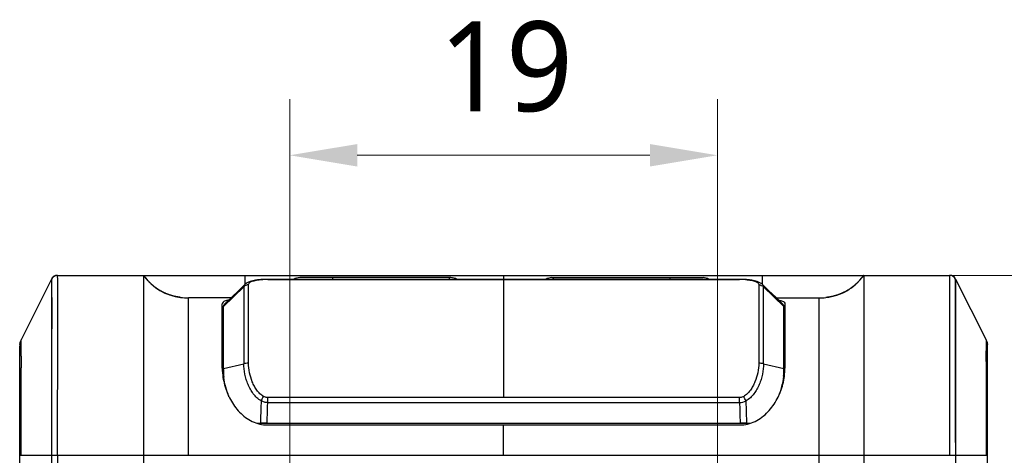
# Model space of a CAD drawing. Extents: x -434 to -60, y 236 to 507.
# Tile 21 of 22: x -233 to -190, y 470 to 489. Entities that reach past the tile are written whole.
import ezdxf

# ---------------------------------------------------------------- set-up
doc = ezdxf.new("R2010")
doc.units = 0
doc.header["$MEASUREMENT"] = 0
doc.layers.get('0').update_dxf_attribs({"linetype": 'CONTINUOUS'})
doc.layers.get('Defpoints').update_dxf_attribs({"linetype": 'CONTINUOUS'})
doc.layers.add('20_ALL_FEATURES', color=7, linetype='CONTINUOUS')
doc.layers.add('51__DRAFT_DIMS', color=7, linetype='CONTINUOUS')
doc.styles.add('尺寸值样式', font='Roboto-Regular.ttf', dxfattribs={"height": 4})
doc.dimstyles.new('1直线标注', dxfattribs={"dimtxt": 4, "dimasz": 3, "dimexe": 2.5, "dimexo": 0, "dimtad": 1, "dimdec": 1, "dimdsep": 46, "dimtxsty": '尺寸值样式', "dimcen": 0, "dimclrd": 8, "dimclre": 8, "dimclrt": 7, "dimadec": 0, "dimazin": 0, "dimtp": 0.001, "dimtm": 0.001, "dimtfac": 1, "dimtdec": 1, "dimtmove": 0, "dimatfit": 0, "dimldrblk": '_FILLED', "dimfxl": 1, "dimtolj": 1, "dimlwd": 15, "dimlwe": 15, "dimarcsym": 0})

# ---------------------------------------------------------------- blocks, each defined once
blk = doc.blocks.new('*D536')
at = {"layer": '51__DRAFT_DIMS', "color": 8, "lineweight": 15}
for p, q in [((-221.337, 454.106), (-221.337, 485.559)), ((-202.337, 454.106), (-202.337, 485.559)), ((-218.337, 483.059), (-205.337, 483.059))]:
    blk.add_line(p, q, dxfattribs=at)
at = {"layer": '51__DRAFT_DIMS', "color": 8}
for points in [[(-218.337, 483.559), (-218.337, 482.559), (-221.337, 483.059)], [(-205.337, 482.559), (-205.337, 483.559), (-202.337, 483.059)]]:
    blk.add_solid(points, dxfattribs=at)
at = {"layer": 'Defpoints', "color": 0}
for p in [(-202.337, 483.059), (-221.337, 454.106), (-202.337, 454.106)]:
    blk.add_point(p, dxfattribs=at)
at = {"layer": '51__DRAFT_DIMS', "color": 7, "insert": (-211.734, 489.017), "char_height": 4, "attachment_point": 2, "line_spacing_factor": 0.9, "style": '尺寸值样式'}
blk.add_mtext('\\A1;19', dxfattribs=at)
blk = doc.blocks.new('_FILLED')
at = {"color": 0, "linetype": 'ByBlock'}
blk.add_solid([(0, 0), (-1, 0.167), (-1, -0.167)], dxfattribs=at)
blk = doc.blocks.new('*D537')
at = {"layer": '51__DRAFT_DIMS', "color": 8, "lineweight": 15}
for p, q in [((-192.022, 477.719), (-178.182, 477.719)), ((-180.682, 474.719), (-180.682, 457.106)), ((-202.337, 454.106), (-178.182, 454.106))]:
    blk.add_line(p, q, dxfattribs=at)
at = {"layer": '51__DRAFT_DIMS', "color": 8}
for points in [[(-180.182, 474.719), (-181.182, 474.719), (-180.682, 477.719)], [(-181.182, 457.106), (-180.182, 457.106), (-180.682, 454.106)]]:
    blk.add_solid(points, dxfattribs=at)
at = {"layer": 'Defpoints', "color": 0}
for p in [(-192.022, 477.719), (-202.337, 454.106), (-180.682, 454.106)]:
    blk.add_point(p, dxfattribs=at)
at = {"layer": '51__DRAFT_DIMS', "color": 7, "insert": (-186.64, 465.88), "char_height": 4, "attachment_point": 2, "rotation": 90, "line_spacing_factor": 0.9, "style": '尺寸值样式'}
blk.add_mtext('\\A1;23.6', dxfattribs=at)

msp = doc.modelspace()

# ---------------------------------------------------------------- linework, layer by layer
at = {"layer": '20_ALL_FEATURES'}
for p, q in [((-231.7098, 477.7133), (-231.7098, 477.7123)), ((-231.6513, 477.7186), (-192.022, 477.7186)), ((-227.8367, 477.7186), (-227.8367, 449.2186)), ((-227.8257, 477.7041), (-227.8366, 477.7186)), ((-227.8162, 477.6917), (-227.8257, 477.7041)), ((-227.8067, 477.6793), (-227.8162, 477.6917)), ((-223.3367, 477.7186), (-223.3367, 477.3112)), ((-211.8366, 477.7186), (-211.8366, 477.5421)), ((-200.3366, 477.3112), (-200.3366, 477.7186)), ((-195.8624, 477.6848), (-195.8745, 477.6692)), ((-195.8366, 477.7186), (-195.8444, 477.7084)), ((-195.8366, 477.7186), (-195.8366, 449.2186)), ((-191.9635, 477.7123), (-191.9635, 477.7133)), ((-231.9196, 477.5528), (-233.2677, 474.8565)), ((-231.9196, 477.5528), (-231.9195, 477.549)), ((-231.9196, 477.5528), (-231.9196, 436.9797)), ((-231.9195, 477.549), (-231.9178, 477.1877)), ((-231.8877, 477.6023), (-231.8886, 477.6027)), ((-227.7971, 477.6671), (-227.8067, 477.6793)), ((-227.7875, 477.6549), (-227.7971, 477.6671)), ((-227.7778, 477.6427), (-227.7875, 477.6549)), ((-227.7681, 477.6306), (-227.7778, 477.6427)), ((-227.7583, 477.6186), (-227.7681, 477.6306)), ((-227.7485, 477.6066), (-227.7583, 477.6186)), ((-227.7386, 477.5947), (-227.7485, 477.6066)), ((-227.7287, 477.5829), (-227.7386, 477.5947)), ((-227.7187, 477.5711), (-227.7287, 477.5829)), ((-227.7086, 477.5594), (-227.7187, 477.5711)), ((-227.6985, 477.5478), (-227.7086, 477.5594)), ((-227.6884, 477.5362), (-227.6985, 477.5478)), ((-227.6782, 477.5247), (-227.6884, 477.5362)), ((-227.6679, 477.5133), (-227.6782, 477.5247)), ((-227.6576, 477.502), (-227.6679, 477.5133)), ((-227.6473, 477.4907), (-227.6576, 477.502)), ((-227.6369, 477.4795), (-227.6473, 477.4907)), ((-227.6107, 477.4518), (-227.6212, 477.4628)), ((-227.6001, 477.4408), (-227.6107, 477.4518)), ((-227.5895, 477.4299), (-227.6001, 477.4408)), ((-227.5788, 477.4192), (-227.5895, 477.4299)), ((-227.5681, 477.4084), (-227.5788, 477.4192)), ((-227.5574, 477.3978), (-227.5681, 477.4084)), ((-227.5466, 477.3872), (-227.5574, 477.3978)), ((-227.5357, 477.3768), (-227.5466, 477.3872)), ((-227.5248, 477.3663), (-227.5357, 477.3768)), ((-227.5139, 477.356), (-227.5248, 477.3663)), ((-227.5029, 477.3458), (-227.5139, 477.356)), ((-227.4919, 477.3356), (-227.5029, 477.3458)), ((-227.4808, 477.3255), (-227.4919, 477.3356)), ((-227.4697, 477.3156), (-227.4808, 477.3255)), ((-227.4586, 477.3056), (-227.4697, 477.3156)), ((-227.4474, 477.2958), (-227.4586, 477.3056)), ((-227.4361, 477.2861), (-227.4474, 477.2958)), ((-227.4249, 477.2764), (-227.4361, 477.2861)), ((-227.4136, 477.2668), (-227.4249, 477.2764)), ((-227.4022, 477.2573), (-227.4136, 477.2668)), ((-227.3908, 477.2479), (-227.4022, 477.2573)), ((-227.3794, 477.2386), (-227.3908, 477.2479)), ((-223.3401, 477.3082), (-223.6033, 477.0533)), ((-223.171, 473.8139), (-223.171, 477.2983)), ((-222.3152, 477.5421), (-222.3152, 477.5409)), ((-222.3152, 477.5409), (-201.3581, 477.5409)), ((-214.1787, 477.6186), (-220.8946, 477.6186)), ((-219.4366, 477.6186), (-219.4366, 477.5421)), ((-214.2366, 477.5421), (-214.2366, 477.6186)), ((-211.8366, 477.5409), (-211.8366, 472.2892)), ((-209.6946, 477.6186), (-202.9787, 477.6186)), ((-209.6367, 477.6186), (-209.6367, 477.5421)), ((-204.4367, 477.5421), (-204.4367, 477.6186)), ((-201.3581, 477.5421), (-201.3581, 477.5409)), ((-200.5023, 477.2986), (-200.5023, 473.8144)), ((-200.0702, 477.0535), (-200.3332, 477.3081)), ((-196.2542, 477.2715), (-196.2686, 477.2594)), ((-196.2398, 477.2837), (-196.2542, 477.2715)), ((-196.2256, 477.2961), (-196.2398, 477.2837)), ((-196.2114, 477.3086), (-196.2256, 477.2961)), ((-196.1972, 477.3212), (-196.2114, 477.3086)), ((-196.1832, 477.334), (-196.1972, 477.3212)), ((-196.1692, 477.3469), (-196.1832, 477.334)), ((-196.1553, 477.3599), (-196.1692, 477.3469)), ((-196.1414, 477.3731), (-196.1553, 477.3599)), ((-196.1071, 477.4066), (-196.1207, 477.3931)), ((-196.0935, 477.4202), (-196.1071, 477.4066)), ((-196.0799, 477.4339), (-196.0935, 477.4202)), ((-196.0665, 477.4477), (-196.0799, 477.4339)), ((-196.0531, 477.4617), (-196.0665, 477.4477)), ((-196.0398, 477.4758), (-196.0531, 477.4617)), ((-196.0266, 477.49), (-196.0398, 477.4758)), ((-196.0135, 477.5043), (-196.0266, 477.49)), ((-196.0004, 477.5188), (-196.0135, 477.5043)), ((-195.9874, 477.5334), (-196.0004, 477.5188)), ((-195.9746, 477.548), (-195.9874, 477.5334)), ((-195.9617, 477.5628), (-195.9746, 477.548)), ((-195.949, 477.5777), (-195.9617, 477.5628)), ((-195.9364, 477.5927), (-195.949, 477.5777)), ((-195.9238, 477.6078), (-195.9364, 477.5927)), ((-195.9114, 477.623), (-195.9238, 477.6078)), ((-195.899, 477.6383), (-195.9114, 477.623)), ((-195.8867, 477.6537), (-195.899, 477.6383)), ((-195.8745, 477.6692), (-195.8867, 477.6537)), ((-191.7847, 477.6027), (-191.7855, 477.6023)), ((-191.7537, 477.5528), (-191.7537, 436.9797)), ((-191.7537, 477.5528), (-190.4055, 474.8565)), ((-231.9178, 477.1877), (-231.9168, 476.9243)), ((-227.368, 477.2294), (-227.3794, 477.2386)), ((-227.3565, 477.2202), (-227.368, 477.2294)), ((-227.3449, 477.2112), (-227.3565, 477.2202)), ((-227.3334, 477.2022), (-227.3449, 477.2112)), ((-227.3218, 477.1933), (-227.3334, 477.2022)), ((-227.3101, 477.1845), (-227.3218, 477.1933)), ((-227.2984, 477.1758), (-227.3101, 477.1845)), ((-227.2867, 477.1672), (-227.2984, 477.1758)), ((-227.275, 477.1587), (-227.2867, 477.1672)), ((-227.2632, 477.1502), (-227.275, 477.1587)), ((-227.2514, 477.1419), (-227.2632, 477.1502)), ((-227.2396, 477.1336), (-227.2514, 477.1419)), ((-227.2278, 477.1254), (-227.2396, 477.1336)), ((-227.2159, 477.1173), (-227.2278, 477.1254)), ((-227.204, 477.1093), (-227.2159, 477.1173)), ((-227.192, 477.1014), (-227.204, 477.1093)), ((-227.18, 477.0936), (-227.192, 477.1014)), ((-227.15, 477.0745), (-227.162, 477.082)), ((-227.138, 477.0669), (-227.15, 477.0745)), ((-227.1259, 477.0595), (-227.138, 477.0669)), ((-227.1138, 477.0522), (-227.1259, 477.0595)), ((-227.1016, 477.045), (-227.1138, 477.0522)), ((-227.0895, 477.0378), (-227.1016, 477.045)), ((-227.0773, 477.0308), (-227.0895, 477.0378)), ((-227.0651, 477.0238), (-227.0773, 477.0308)), ((-227.0529, 477.0169), (-227.0651, 477.0238)), ((-227.0407, 477.0101), (-227.0529, 477.0169)), ((-227.0284, 477.0034), (-227.0407, 477.0101)), ((-227.0161, 476.9968), (-227.0284, 477.0034)), ((-227.0039, 476.9903), (-227.0161, 476.9968)), ((-226.9731, 476.9744), (-226.9854, 476.9807)), ((-226.9607, 476.9682), (-226.9731, 476.9744)), ((-226.9484, 476.962), (-226.9607, 476.9682)), ((-226.936, 476.956), (-226.9484, 476.962)), ((-226.9237, 476.9501), (-226.936, 476.956)), ((-226.9113, 476.9442), (-226.9237, 476.9501)), ((-226.8989, 476.9385), (-226.9113, 476.9442)), ((-226.8865, 476.9328), (-226.8989, 476.9385)), ((-226.8741, 476.9272), (-226.8865, 476.9328)), ((-226.8617, 476.9217), (-226.8741, 476.9272)), ((-226.8493, 476.9163), (-226.8617, 476.9217)), ((-226.8369, 476.911), (-226.8493, 476.9163)), ((-226.8245, 476.9057), (-226.8369, 476.911)), ((-226.8121, 476.9006), (-226.8245, 476.9057)), ((-226.7997, 476.8955), (-226.8121, 476.9006)), ((-226.7873, 476.8906), (-226.7997, 476.8955)), ((-226.7749, 476.8857), (-226.7873, 476.8906)), ((-226.7625, 476.8809), (-226.7749, 476.8857)), ((-226.7502, 476.8762), (-226.7625, 476.8809)), ((-226.7378, 476.8715), (-226.7502, 476.8762)), ((-226.7254, 476.867), (-226.7378, 476.8715)), ((-226.713, 476.8625), (-226.7254, 476.867)), ((-226.7007, 476.8581), (-226.713, 476.8625)), ((-226.6883, 476.8538), (-226.7007, 476.8581)), ((-226.676, 476.8496), (-226.6883, 476.8538)), ((-226.6637, 476.8455), (-226.676, 476.8496)), ((-226.6514, 476.8414), (-226.6637, 476.8455)), ((-226.6391, 476.8375), (-226.6514, 476.8414)), ((-226.6268, 476.8336), (-226.6391, 476.8375)), ((-226.6145, 476.8298), (-226.6268, 476.8336)), ((-226.6022, 476.826), (-226.6145, 476.8298)), ((-226.59, 476.8224), (-226.6022, 476.826)), ((-226.5778, 476.8188), (-226.59, 476.8224)), ((-226.5656, 476.8153), (-226.5778, 476.8188)), ((-226.5534, 476.8119), (-226.5656, 476.8153)), ((-226.5412, 476.8085), (-226.5534, 476.8119)), ((-223.3831, 477.2131), (-224.2867, 476.3364)), ((-223.6033, 477.0533), (-223.9247, 476.7427)), ((-199.3866, 476.3364), (-200.2902, 477.213)), ((-199.7491, 476.7432), (-200.0702, 477.0535)), ((-197.1231, 476.811), (-197.1385, 476.8068)), ((-197.1076, 476.8153), (-197.1231, 476.811)), ((-197.0921, 476.8198), (-197.1076, 476.8153)), ((-197.0766, 476.8244), (-197.0921, 476.8198)), ((-197.061, 476.8291), (-197.0766, 476.8244)), ((-197.0454, 476.8339), (-197.061, 476.8291)), ((-197.0064, 476.8466), (-197.022, 476.8414)), ((-196.9907, 476.8519), (-197.0064, 476.8466)), ((-196.9751, 476.8573), (-196.9907, 476.8519)), ((-196.9594, 476.8628), (-196.9751, 476.8573)), ((-196.9437, 476.8685), (-196.9594, 476.8628)), ((-196.928, 476.8743), (-196.9437, 476.8685)), ((-196.9122, 476.8803), (-196.928, 476.8743)), ((-196.8965, 476.8864), (-196.9122, 476.8803)), ((-196.8808, 476.8926), (-196.8965, 476.8864)), ((-196.865, 476.899), (-196.8808, 476.8926)), ((-196.8493, 476.9055), (-196.865, 476.899)), ((-196.8335, 476.9122), (-196.8493, 476.9055)), ((-196.8178, 476.919), (-196.8335, 476.9122)), ((-196.7784, 476.9366), (-196.7942, 476.9294)), ((-196.7627, 476.9439), (-196.7784, 476.9366)), ((-196.747, 476.9513), (-196.7627, 476.9439)), ((-196.7313, 476.9589), (-196.747, 476.9513)), ((-196.7156, 476.9667), (-196.7313, 476.9589)), ((-196.6999, 476.9745), (-196.7156, 476.9667)), ((-196.6843, 476.9825), (-196.6999, 476.9745)), ((-196.6686, 476.9907), (-196.6843, 476.9825)), ((-196.653, 476.999), (-196.6686, 476.9907)), ((-196.6375, 477.0075), (-196.653, 476.999)), ((-196.6219, 477.0161), (-196.6375, 477.0075)), ((-196.5832, 477.0382), (-196.5987, 477.0292)), ((-196.5678, 477.0473), (-196.5832, 477.0382)), ((-196.5524, 477.0565), (-196.5678, 477.0473)), ((-196.537, 477.0659), (-196.5524, 477.0565)), ((-196.5217, 477.0754), (-196.537, 477.0659)), ((-196.5064, 477.0851), (-196.5217, 477.0754)), ((-196.4912, 477.0949), (-196.5064, 477.0851)), ((-196.476, 477.1049), (-196.4912, 477.0949)), ((-196.4609, 477.115), (-196.476, 477.1049)), ((-196.4458, 477.1253), (-196.4609, 477.115)), ((-196.4082, 477.1515), (-196.4232, 477.1409)), ((-196.3933, 477.1623), (-196.4082, 477.1515)), ((-196.3784, 477.1732), (-196.3933, 477.1623)), ((-196.3636, 477.1842), (-196.3784, 477.1732)), ((-196.3488, 477.1954), (-196.3636, 477.1842)), ((-196.3341, 477.2067), (-196.3488, 477.1954)), ((-196.3194, 477.2182), (-196.3341, 477.2067)), ((-196.3048, 477.2298), (-196.3194, 477.2182)), ((-196.2903, 477.2415), (-196.3048, 477.2298)), ((-191.7572, 476.6874), (-191.7564, 476.9587)), ((-226.529, 476.8052), (-226.5412, 476.8085)), ((-226.5169, 476.802), (-226.529, 476.8052)), ((-226.5048, 476.7989), (-226.5169, 476.802)), ((-226.4927, 476.7958), (-226.5048, 476.7989)), ((-226.4807, 476.7929), (-226.4927, 476.7958)), ((-226.4686, 476.7899), (-226.4807, 476.7929)), ((-226.4566, 476.7871), (-226.4686, 476.7899)), ((-226.4446, 476.7843), (-226.4566, 476.7871)), ((-226.4327, 476.7816), (-226.4446, 476.7843)), ((-226.4207, 476.779), (-226.4327, 476.7816)), ((-226.4088, 476.7764), (-226.4207, 476.779)), ((-226.3969, 476.7739), (-226.4088, 476.7764)), ((-226.3851, 476.7715), (-226.3969, 476.7739)), ((-226.3733, 476.7691), (-226.3851, 476.7715)), ((-226.3615, 476.7668), (-226.3733, 476.7691)), ((-226.3497, 476.7646), (-226.3615, 476.7668)), ((-226.338, 476.7624), (-226.3497, 476.7646)), ((-226.3263, 476.7603), (-226.338, 476.7624)), ((-226.3147, 476.7583), (-226.3263, 476.7603)), ((-226.3031, 476.7563), (-226.3147, 476.7583)), ((-226.2915, 476.7544), (-226.3031, 476.7563)), ((-226.28, 476.7525), (-226.2915, 476.7544)), ((-226.2684, 476.7507), (-226.28, 476.7525)), ((-226.257, 476.749), (-226.2684, 476.7507)), ((-226.2456, 476.7473), (-226.257, 476.749)), ((-226.2342, 476.7457), (-226.2456, 476.7473)), ((-226.2172, 476.7433), (-226.2342, 476.7457)), ((-226.2059, 476.7418), (-226.2172, 476.7433)), ((-226.1891, 476.7397), (-226.2059, 476.7418)), ((-223.9496, 476.7186), (-225.8367, 476.7186)), ((-224.3367, 473.5958), (-224.3367, 476.4539)), ((-223.9247, 476.7427), (-224.2397, 476.4387)), ((-199.4337, 476.4388), (-199.7491, 476.7432)), ((-199.7236, 476.7186), (-197.8366, 476.7186)), ((-199.3366, 476.4539), (-199.3366, 473.5958)), ((-197.5092, 476.7367), (-197.5234, 476.7352)), ((-197.4951, 476.7384), (-197.5092, 476.7367)), ((-197.481, 476.7401), (-197.4951, 476.7384)), ((-197.4667, 476.7419), (-197.481, 476.7401)), ((-197.4524, 476.7438), (-197.4667, 476.7419)), ((-197.438, 476.7458), (-197.4524, 476.7438)), ((-197.4236, 476.7479), (-197.438, 476.7458)), ((-197.4091, 476.7501), (-197.4236, 476.7479)), ((-197.3945, 476.7523), (-197.4091, 476.7501)), ((-197.3799, 476.7547), (-197.3945, 476.7523)), ((-197.3652, 476.7572), (-197.3799, 476.7547)), ((-197.3504, 476.7597), (-197.3652, 476.7572)), ((-197.3356, 476.7624), (-197.3504, 476.7597)), ((-197.3207, 476.7651), (-197.3356, 476.7624)), ((-197.3058, 476.768), (-197.3207, 476.7651)), ((-197.2908, 476.771), (-197.3058, 476.768)), ((-197.2758, 476.7741), (-197.2908, 476.771)), ((-197.2607, 476.7772), (-197.2758, 476.7741)), ((-197.2456, 476.7805), (-197.2607, 476.7772)), ((-197.2304, 476.7839), (-197.2456, 476.7805)), ((-197.2152, 476.7874), (-197.2304, 476.7839)), ((-197.1999, 476.7911), (-197.2152, 476.7874)), ((-197.1846, 476.7948), (-197.1999, 476.7911)), ((-197.1693, 476.7987), (-197.1846, 476.7948)), ((-197.1539, 476.8027), (-197.1693, 476.7987)), ((-197.1385, 476.8068), (-197.1539, 476.8027)), ((-191.7578, 476.3353), (-191.7572, 476.6874)), ((-224.2867, 473.0803), (-224.2867, 476.3516)), ((-199.3866, 476.3462), (-199.3871, 476.3493)), ((-199.3866, 473.0804), (-199.3866, 476.3462)), ((-191.7579, 475.8993), (-191.7578, 476.3353)), ((-224.2867, 475.6494), (-224.3367, 475.6494)), ((-199.3366, 475.6494), (-199.3866, 475.6494)), ((-191.7574, 475.3659), (-191.7579, 475.8993)), ((-224.3367, 475.1449), (-224.2867, 475.1449)), ((-199.3866, 475.1449), (-199.3366, 475.1449)), ((-191.7565, 474.6748), (-191.7574, 475.3659)), ((-233.3313, 474.6466), (-233.3313, 474.6714)), ((-233.3313, 474.6714), (-233.3277, 474.6714)), ((-233.3108, 474.7585), (-233.3075, 474.7569)), ((-233.3107, 474.7585), (-233.2996, 474.7807)), ((-191.756, 474.2925), (-191.7565, 474.6748)), ((-190.3737, 474.7807), (-190.3626, 474.7585)), ((-190.3625, 474.7585), (-190.3657, 474.7569)), ((-190.3419, 474.6714), (-190.3456, 474.6714)), ((-190.342, 474.6714), (-190.342, 474.6466)), ((-233.3367, 423.8727), (-233.3367, 474.5645)), ((-233.2746, 474.1215), (-233.2741, 474.2626)), ((-233.2741, 474.2626), (-233.2734, 474.3869)), ((-191.7546, 473.0795), (-191.756, 474.2925)), ((-190.3366, 423.8727), (-190.3366, 474.5645)), ((-231.9179, 473.7985), (-231.919, 472.5042)), ((-224.2867, 473.5744), (-223.3831, 473.7929)), ((-200.2902, 473.793), (-199.3866, 473.5744)), ((-190.3984, 473.8932), (-190.3984, 473.7188)), ((-224.2867, 473.3536), (-224.3251, 473.3536)), ((-199.3866, 473.5425), (-199.3866, 473.5315)), ((-199.3866, 473.3536), (-199.3481, 473.3536)), ((-190.3986, 473.6206), (-190.3987, 473.5284)), ((-190.3984, 473.7188), (-190.3986, 473.6206)), ((-191.754, 471.9937), (-191.7546, 473.0795)), ((-231.919, 472.5042), (-231.9195, 471.2559)), ((-222.3151, 472.0616), (-222.3151, 472.2892)), ((-201.3582, 472.2892), (-222.3151, 472.2892)), ((-222.3151, 472.0616), (-201.3582, 472.0616)), ((-201.3581, 472.0616), (-201.3582, 472.2892)), ((-191.7537, 470.2816), (-191.754, 471.9937)), ((-222.7961, 471.1414), (-222.6444, 471.142)), ((-200.9001, 471.1342), (-222.7732, 471.1342)), ((-222.3458, 471.1426), (-201.3276, 471.1426)), ((-201.0277, 471.142), (-200.8771, 471.1414)), ((-222.3382, 471.0683), (-201.3356, 471.0683)), ((-211.8366, 469.7186), (-211.8366, 471.0683)), ((-231.9196, 470.0862), (-231.9196, 469.7186)), ((-233.3367, 469.7186), (-190.3366, 469.7186)), ((-231.6513, 469.7186), (-231.6513, 436.9797)), ((-197.8366, 469.7186), (-197.8375, 449.2187))]:
    msp.add_line(p, q, dxfattribs=at)
for points in [[(-195.8444, 477.7084), (-195.8563, 477.6926), (-195.8624, 477.6848)], [(-227.6212, 477.4628), (-227.6317, 477.4739), (-227.6369, 477.4795)], [(-222.5166, 477.5376), (-222.5256, 477.5371), (-222.5717, 477.5345), (-222.619, 477.5313), (-222.6665, 477.5274), (-222.7145, 477.5229), (-222.7644, 477.5173), (-222.8152, 477.5108), (-222.867, 477.503), (-222.9224, 477.4932), (-222.9821, 477.4806), (-223.0435, 477.4649), (-223.104, 477.4458), (-223.1653, 477.4219), (-223.2247, 477.3926), (-223.2764, 477.3604), (-223.3196, 477.3269), (-223.3408, 477.3074)], [(-222.3386, 477.542), (-222.3685, 477.5418), (-222.3986, 477.5414), (-222.4286, 477.5407), (-222.4585, 477.5399), (-222.4882, 477.5388), (-222.5167, 477.5375)], [(-201.1566, 477.5375), (-201.1824, 477.5387), (-201.2121, 477.5398), (-201.242, 477.5407), (-201.272, 477.5413), (-201.302, 477.5418), (-201.3319, 477.542), (-222.3386, 477.542)], [(-200.3325, 477.3075), (-200.3533, 477.3266), (-200.3963, 477.36), (-200.4477, 477.3921), (-200.5067, 477.4213), (-200.5676, 477.4453), (-200.628, 477.4644), (-200.6893, 477.4802), (-200.749, 477.4929), (-200.8043, 477.5027), (-200.856, 477.5105), (-200.9067, 477.5171), (-200.9565, 477.5226), (-201.0044, 477.5272), (-201.0518, 477.5311), (-201.099, 477.5343), (-201.1449, 477.537), (-201.1567, 477.5376)], [(-196.2686, 477.2594), (-196.283, 477.2475), (-196.2903, 477.2415)], [(-196.1207, 477.3931), (-196.1345, 477.3797), (-196.1414, 477.3731)], [(-191.7553, 477.2422), (-191.7537, 477.5518), (-191.7537, 477.5528)], [(-231.9168, 476.9243), (-231.9158, 476.5709), (-231.9155, 476.3641)], [(-227.162, 477.082), (-227.1741, 477.0897), (-227.18, 477.0936)], [(-226.9854, 476.9807), (-226.9977, 476.9871), (-227.0039, 476.9903)], [(-197.022, 476.8414), (-197.0376, 476.8364), (-197.0454, 476.8339)], [(-196.7942, 476.9294), (-196.8099, 476.9224), (-196.8178, 476.919)], [(-196.5987, 477.0292), (-196.6142, 477.0204), (-196.6219, 477.0161)], [(-196.4232, 477.1409), (-196.4382, 477.1304), (-196.4458, 477.1253)], [(-191.7564, 476.9587), (-191.7557, 477.1624), (-191.7553, 477.2422)], [(-231.9155, 476.3641), (-231.9153, 475.9124), (-231.9154, 475.6477)], [(-231.9154, 475.6477), (-231.9164, 474.9987), (-231.9179, 473.7985)]]:
    msp.add_lwpolyline(points, dxfattribs=at)
for centre, radius, start, end in [((-231.6513, 477.4186), 0.3, 90, 153.43495), ((-231.713, 477.5186), 0.1946, 89.51732, 153.91763), ((-192.022, 477.4186), 0.3, 26.56505, 90), ((-191.9602, 477.5186), 0.1946, 26.08237, 90.48268), ((-222.3192, 473.8665), 3.6747, 92.85224, 93.44721), ((-222.5132, 477.4711), 0.0665, 80.34206, 92.93349), ((-222.3554, 474.5863), 2.954, 92.0801, 92.8444), ((-222.3189, 473.5498), 3.9911, 89.94649, 92.06422), ((-220.8946, 477.1186), 0.5, 90, 122.0619), ((-214.1787, 477.1186), 0.5, 57.92385, 90), ((-209.6946, 477.1186), 0.5, 90, 122.06107), ((-202.9787, 477.1186), 0.5, 57.93893, 90), ((-201.3574, 473.3751), 4.1658, 87.98759, 90.00942), ((-201.3228, 474.4704), 3.07, 87.17013, 87.91528), ((-201.1601, 477.4712), 0.0664, 87.0708, 99.6657), ((-201.3541, 473.8674), 3.6738, 86.56403, 87.14767), ((-201.3518, 473.9043), 3.6368, 85.91706, 86.56525), ((-197.8329, 479.6225), 2.9038, 269.92631, 276.11745), ((-232.6838, 474.5645), 0.6529, 153.43495, 180), ((-233.1366, 474.6714), 0.2, 153.43495, 180), ((-190.9895, 474.5645), 0.6529, 0, 26.56505), ((-190.5366, 474.6714), 0.2, 0, 26.56505), ((-253.2336, 473.9661), 62.8351, 0.2304, 0.364117), ((-270.0387, 473.9002), 79.6404, 359.994946, 0.229199), ((-103.4736, 473.8159), 129.8013, 179.865141, 180.090104), ((-221.5206, 473.6056), 2.816, 180.19995, 188.59842), ((-221.3217, 473.5345), 2.965, 180.05797, 186.46853), ((-202.3165, 473.5328), 2.9299, 354.16834, 359.97539), ((-202.1371, 473.6043), 2.8005, 352.32299, 359.82446), ((-221.2635, 473.5404), 3.0235, 186.45578, 186.65558), ((-201.369, 472.7049), 0.6434, 270.96932, 297.87135), ((-222.3453, 389.9932), 81.1494, 90.000413, 90.211173), ((-201.3292, 389.3377), 81.8049, 89.788839, 89.998885)]:
    msp.add_arc(centre, radius, start, end, dxfattribs=at)
for points, knots in [([(-231.6513, 469.7187), (-231.6514, 470.2856), (-231.6512, 471.1356), (-231.6502, 472.2672), (-231.6487, 473.1096), (-231.6465, 473.9375), (-231.6439, 474.7349), (-231.6416, 475.4755), (-231.6403, 476.1254), (-231.6412, 476.656), (-231.6431, 477.016), (-231.645, 477.2391), (-231.6462, 477.3629), (-231.6474, 477.4618), (-231.6485, 477.539), (-231.6493, 477.5974), (-231.65, 477.6406), (-231.6504, 477.6713), (-231.651, 477.6925), (-231.6508, 477.7055), (-231.6516, 477.714), (-231.6508, 477.7166), (-231.6515, 477.7186), (-231.6513, 477.7186)], [0, 0, 0, 0, 0.2125971, 0.3187406, 0.4243555, 0.5284824, 0.6292158, 0.7233787, 0.8062259, 0.8728992, 0.9223783, 0.9412147, 0.956567, 0.9688079, 0.9783155, 0.985488, 0.9907423, 0.9944875, 0.9970347, 0.9986325, 0.9995227, 0.9999133, 1, 1, 1, 1]), ([(-192.022, 477.7186), (-192.0218, 477.7186), (-192.0224, 477.7166), (-192.0217, 477.7139), (-192.0224, 477.7054), (-192.0223, 477.6926), (-192.0229, 477.6715), (-192.0233, 477.641), (-192.024, 477.5977), (-192.0248, 477.539), (-192.0258, 477.4617), (-192.027, 477.3627), (-192.0283, 477.239), (-192.0302, 477.0158), (-192.0321, 476.6556), (-192.033, 476.1246), (-192.0317, 475.4745), (-192.0294, 474.7339), (-192.0268, 473.9367), (-192.0246, 473.109), (-192.0231, 472.2669), (-192.0221, 471.1354), (-192.0219, 470.2855), (-192.022, 469.7186)], [0, 0, 0, 0, 0.0000868, 0.0004789, 0.0013757, 0.0029761, 0.0054838, 0.0091905, 0.0144665, 0.0216847, 0.0312193, 0.0434587, 0.0587994, 0.0776316, 0.12714, 0.1938878, 0.2767408, 0.3709187, 0.4716211, 0.5756922, 0.6812945, 0.7874225, 1, 1, 1, 1]), ([(-223.3831, 477.2129), (-223.3831, 477.2302), (-223.3756, 477.266), (-223.3537, 477.2948), (-223.3408, 477.3074)], [0, 0, 0, 0, 0.4894889, 1, 1, 1, 1]), ([(-223.171, 477.2985), (-223.21, 477.2984), (-223.2884, 477.2834), (-223.3554, 477.2399), (-223.3831, 477.2129)], [0, 0, 0, 0, 0.5019229, 1, 1, 1, 1]), ([(-223.171, 477.2983), (-223.1709, 477.3148), (-223.1633, 477.349), (-223.1294, 477.393), (-223.0775, 477.4296), (-223.0079, 477.4603), (-222.9199, 477.4861), (-222.8122, 477.5073), (-222.6835, 477.5241), (-222.5904, 477.5315), (-222.5401, 477.5346)], [0, 0, 0, 0, 0.0685803, 0.1413069, 0.2269924, 0.3313384, 0.4578862, 0.6095144, 0.7896579, 1, 1, 1, 1]), ([(-201.0928, 477.5319), (-201.0459, 477.5286), (-200.959, 477.5206), (-200.8388, 477.5035), (-200.738, 477.4822), (-200.6555, 477.4566), (-200.5901, 477.4263), (-200.5414, 477.3904), (-200.5096, 477.3476), (-200.5024, 477.3145), (-200.5023, 477.2986)], [0, 0, 0, 0, 0.208216, 0.3867483, 0.5375546, 0.6639752, 0.7687249, 0.8553723, 0.9295862, 1, 1, 1, 1]), ([(-200.5023, 477.2986), (-200.4633, 477.2984), (-200.385, 477.2834), (-200.3179, 477.2399), (-200.2902, 477.213)], [0, 0, 0, 0, 0.502037, 1, 1, 1, 1]), ([(-200.3325, 477.3075), (-200.3196, 477.2949), (-200.2977, 477.266), (-200.2902, 477.2302), (-200.2902, 477.213)], [0, 0, 0, 0, 0.5109462, 1, 1, 1, 1]), ([(-223.3831, 477.2131), (-223.3822, 477.185), (-223.3821, 477.1237), (-223.3833, 477.0235), (-223.3839, 476.9062), (-223.3837, 476.7119), (-223.3821, 476.491), (-223.3833, 476.2427), (-223.3841, 476.0258), (-223.3832, 475.7899), (-223.3821, 475.4436), (-223.3841, 474.9799), (-223.3836, 474.3968), (-223.3818, 473.9967), (-223.3831, 473.793)], [0, 0, 0, 0, 0.0245995, 0.0537619, 0.087918, 0.1274916, 0.2242167, 0.2817004, 0.3452904, 0.414474, 0.4885924, 0.649012, 0.8212892, 1, 1, 1, 1]), ([(-200.2902, 473.793), (-200.2915, 473.9969), (-200.2902, 474.3002), (-200.2892, 474.7004), (-200.2897, 475.0796), (-200.2912, 475.4438), (-200.2901, 475.7899), (-200.2892, 476.0257), (-200.2899, 476.2427), (-200.2912, 476.4909), (-200.2896, 476.7119), (-200.2894, 476.9062), (-200.29, 477.0235), (-200.2912, 477.1237), (-200.2911, 477.185), (-200.2902, 477.213)], [0, 0, 0, 0, 0.1788073, 0.2660404, 0.3510612, 0.5114377, 0.5855166, 0.6547291, 0.7182724, 0.7757996, 0.8725253, 0.9121013, 0.9462626, 0.9754137, 1, 1, 1, 1]), ([(-225.8367, 469.7186), (-225.8365, 470.2478), (-225.8387, 471.036), (-225.8384, 472.0789), (-225.8368, 472.8394), (-225.8364, 473.5746), (-225.838, 474.2658), (-225.8396, 474.8902), (-225.8363, 475.3579), (-225.8372, 475.6816), (-225.8391, 475.9308), (-225.8386, 476.1438), (-225.8373, 476.3236), (-225.8367, 476.4245), (-225.8366, 476.5056), (-225.8369, 476.5694), (-225.8375, 476.6183), (-225.8381, 476.6548), (-225.8387, 476.6808), (-225.8383, 476.6985), (-225.8384, 476.709), (-225.837, 476.7153), (-225.8375, 476.7174), (-225.8365, 476.7186), (-225.8367, 476.7186)], [0, 0, 0, 0, 0.2268104, 0.3377908, 0.446908, 0.5527624, 0.652871, 0.7431336, 0.8203365, 0.8533045, 0.8818487, 0.9271646, 0.9445963, 0.9589009, 0.9703774, 0.9793624, 0.9862383, 0.991358, 0.9949996, 0.9974115, 0.9988663, 0.9996308, 0.9999384, 1, 1, 1, 1]), ([(-224.2304, 476.5737), (-224.2565, 476.5601), (-224.3032, 476.5289), (-224.3307, 476.4785), (-224.3367, 476.4539)], [0, 0, 0, 0, 0.5375151, 1, 1, 1, 1]), ([(-224.2397, 476.4386), (-224.2513, 476.4275), (-224.2716, 476.402), (-224.2826, 476.3713), (-224.2859, 476.3557)], [0, 0, 0, 0, 0.5013675, 1, 1, 1, 1]), ([(-224.0363, 476.6353), (-224.073, 476.6279), (-224.1392, 476.6121), (-224.2032, 476.5879), (-224.2304, 476.5737)], [0, 0, 0, 0, 0.5498283, 1, 1, 1, 1]), ([(-199.637, 476.6353), (-199.6003, 476.6279), (-199.534, 476.6121), (-199.47, 476.5878), (-199.4428, 476.5737)], [0, 0, 0, 0, 0.5498726, 1, 1, 1, 1]), ([(-199.4428, 476.5737), (-199.4168, 476.5601), (-199.37, 476.5289), (-199.3426, 476.4785), (-199.3366, 476.4539)], [0, 0, 0, 0, 0.5374764, 1, 1, 1, 1]), ([(-199.4337, 476.4388), (-199.4214, 476.4269), (-199.3999, 476.3995), (-199.3895, 476.3662), (-199.3869, 476.3494)], [0, 0, 0, 0, 0.5006101, 1, 1, 1, 1]), ([(-197.8366, 476.7186), (-197.8368, 476.7186), (-197.8358, 476.7174), (-197.8363, 476.7154), (-197.8349, 476.709), (-197.835, 476.6985), (-197.8346, 476.6809), (-197.8352, 476.6549), (-197.8358, 476.6184), (-197.8364, 476.5695), (-197.8367, 476.5057), (-197.8365, 476.4246), (-197.836, 476.3238), (-197.8346, 476.144), (-197.8341, 475.931), (-197.8361, 475.6818), (-197.837, 475.3581), (-197.8337, 474.8904), (-197.8353, 474.266), (-197.8369, 473.5749), (-197.8364, 472.8396), (-197.8349, 472.079), (-197.8346, 471.0361), (-197.8368, 470.2479), (-197.8366, 469.7186)], [0, 0, 0, 0, 0.0000605, 0.0003683, 0.0011317, 0.0025853, 0.0049957, 0.0086372, 0.0137534, 0.0206216, 0.029609, 0.0410852, 0.055385, 0.0728152, 0.1181275, 0.1466699, 0.1796201, 0.256836, 0.3470972, 0.4472121, 0.5530536, 0.6622043, 0.7731634, 1, 1, 1, 1]), ([(-224.2872, 475.669), (-224.2977, 475.6681), (-224.3142, 475.6662), (-224.3308, 475.6638), (-224.3367, 475.662)], [0, 0, 0, 0, 0.6325235, 1, 1, 1, 1]), ([(-199.3366, 475.662), (-199.3425, 475.6638), (-199.359, 475.6662), (-199.3756, 475.668), (-199.3861, 475.669)], [0, 0, 0, 0, 0.3675018, 1, 1, 1, 1]), ([(-233.2734, 474.3869), (-233.273, 474.4409), (-233.2723, 474.5342), (-233.2709, 474.6551), (-233.2698, 474.7384), (-233.2685, 474.7947), (-233.2685, 474.8256), (-233.2675, 474.8473), (-233.2683, 474.8512), (-233.2675, 474.8569), (-233.2677, 474.8565)], [0, 0, 0, 0, 0.3449609, 0.5967371, 0.7699775, 0.8816509, 0.9479656, 0.9826259, 0.9971358, 1, 1, 1, 1]), ([(-190.4055, 474.8565), (-190.4057, 474.8568), (-190.4053, 474.8512), (-190.4058, 474.8471), (-190.4048, 474.8244), (-190.4045, 474.7921), (-190.4034, 474.7332), (-190.4023, 474.646), (-190.4009, 474.5196), (-190.4001, 474.4219), (-190.3998, 474.3654)], [0, 0, 0, 0, 0.0024583, 0.0167408, 0.0518623, 0.1177838, 0.2293523, 0.4029636, 0.6546882, 1, 1, 1, 1]), ([(-222.605, 472.1361), (-222.6752, 472.1745), (-222.8038, 472.2729), (-222.962, 472.454), (-223.0922, 472.6557), (-223.197, 472.8708), (-223.2786, 473.0949), (-223.3572, 473.4001), (-223.3834, 473.6364), (-223.3831, 473.7929)], [0, 0, 0, 0, 0.1260925, 0.252099, 0.3778865, 0.5034282, 0.6285805, 0.753224, 1, 1, 1, 1]), ([(-223.171, 473.8135), (-223.2092, 473.8136), (-223.2804, 473.8106), (-223.3511, 473.8005), (-223.3831, 473.7929)], [0, 0, 0, 0, 0.5375491, 1, 1, 1, 1]), ([(-222.502, 472.3369), (-222.5309, 472.3526), (-222.5866, 472.3897), (-222.6896, 472.4791), (-222.8025, 472.6124), (-222.9149, 472.7915), (-223.0369, 473.0482), (-223.1399, 473.3894), (-223.1711, 473.673), (-223.171, 473.8139)], [0, 0, 0, 0, 0.0585896, 0.1189138, 0.2426496, 0.368356, 0.4950603, 0.748695, 1, 1, 1, 1]), ([(-200.5023, 473.8144), (-200.5022, 473.6734), (-200.5333, 473.3896), (-200.6363, 473.0483), (-200.7584, 472.7915), (-200.8708, 472.6124), (-200.9837, 472.4791), (-201.0866, 472.3897), (-201.1424, 472.3526), (-201.1713, 472.3369)], [0, 0, 0, 0, 0.2514243, 0.5050225, 0.6317032, 0.7573886, 0.8811034, 0.9414194, 1, 1, 1, 1]), ([(-200.2902, 473.793), (-200.2899, 473.6365), (-200.316, 473.4002), (-200.3947, 473.095), (-200.4762, 472.8709), (-200.581, 472.6558), (-200.7112, 472.4541), (-200.8695, 472.2729), (-200.9981, 472.1745), (-201.0682, 472.1361)], [0, 0, 0, 0, 0.246791, 0.3714028, 0.4965399, 0.6220986, 0.7479088, 0.8739275, 1, 1, 1, 1]), ([(-200.2902, 473.793), (-200.3221, 473.8007), (-200.3929, 473.8106), (-200.464, 473.814), (-200.5023, 473.8145)], [0, 0, 0, 0, 0.4615236, 1, 1, 1, 1]), ([(-233.271, 472.3574), (-233.2713, 472.4685), (-233.2727, 472.8867), (-233.2743, 473.3048), (-233.2748, 473.6118)], [0, 0, 0, 0, 0.2658781, 1, 1, 1, 1]), ([(-190.3987, 473.5284), (-190.3989, 473.4298), (-190.4, 473.0043), (-190.4016, 472.5789), (-190.4026, 472.2521)], [0, 0, 0, 0, 0.2317416, 1, 1, 1, 1]), ([(-224.305, 473.1846), (-224.2704, 472.9565), (-224.1468, 472.5059), (-223.8699, 471.9902), (-223.5725, 471.6304), (-223.3101, 471.3969), (-223.0105, 471.2124), (-222.7885, 471.1345), (-222.6751, 471.1073)], [0, 0, 0, 0, 0.2482345, 0.4981601, 0.6235988, 0.749071, 0.8745446, 1, 1, 1, 1]), ([(-224.0392, 472.3264), (-224.0962, 472.4647), (-224.1925, 472.7481), (-224.2494, 473.0422), (-224.2666, 473.19)], [0, 0, 0, 0, 0.5012779, 1, 1, 1, 1]), ([(-200.9981, 471.1073), (-200.8829, 471.1349), (-200.6573, 471.2146), (-200.3535, 471.4037), (-200.0884, 471.643), (-199.7891, 472.0113), (-199.5129, 472.5383), (-199.3931, 472.998), (-199.3617, 473.2302)], [0, 0, 0, 0, 0.1254822, 0.2509854, 0.376486, 0.5019504, 0.7518876, 1, 1, 1, 1]), ([(-199.4018, 473.2351), (-199.4175, 473.0796), (-199.4739, 472.7699), (-199.5742, 472.4717), (-199.6341, 472.3264)], [0, 0, 0, 0, 0.4985972, 1, 1, 1, 1]), ([(-233.2677, 469.7186), (-233.2677, 469.9397), (-233.2676, 470.8193), (-233.2689, 471.6989), (-233.271, 472.3574)], [0, 0, 0, 0, 0.2513297, 1, 1, 1, 1]), ([(-222.6051, 472.1361), (-222.6095, 472.0942), (-222.616, 472.0103), (-222.6211, 471.8846), (-222.6248, 471.7595), (-222.6285, 471.6351), (-222.6318, 471.5113), (-222.6348, 471.3469), (-222.6382, 471.2238), (-222.6444, 471.142)], [0, 0, 0, 0, 0.1270597, 0.2535935, 0.379373, 0.5043322, 0.6287496, 0.7528925, 1, 1, 1, 1]), ([(-222.605, 472.1361), (-222.5898, 472.1676), (-222.556, 472.2348), (-222.521, 472.3014), (-222.502, 472.3369)], [0, 0, 0, 0, 0.465019, 1, 1, 1, 1]), ([(-222.3151, 472.0616), (-222.3653, 472.0623), (-222.4659, 472.076), (-222.5607, 472.1126), (-222.605, 472.1361)], [0, 0, 0, 0, 0.5000888, 1, 1, 1, 1]), ([(-222.3151, 472.2892), (-222.3635, 472.2892), (-222.429, 472.3019), (-222.4878, 472.3291), (-222.502, 472.3369)], [0, 0, 0, 0, 0.7491814, 1, 1, 1, 1]), ([(-222.346, 471.1426), (-222.3424, 471.2198), (-222.3361, 471.3738), (-222.3299, 471.6043), (-222.327, 471.8336), (-222.3215, 471.9859), (-222.3153, 472.0616)], [0, 0, 0, 0, 0.2520052, 0.5029565, 0.7523328, 1, 1, 1, 1]), ([(-201.1713, 472.3369), (-201.1855, 472.3291), (-201.2442, 472.3019), (-201.3097, 472.2892), (-201.3582, 472.2892)], [0, 0, 0, 0, 0.2508116, 1, 1, 1, 1]), ([(-201.358, 472.0616), (-201.3519, 471.9859), (-201.3464, 471.8336), (-201.3435, 471.6043), (-201.3372, 471.3738), (-201.331, 471.2198), (-201.3273, 471.1426)], [0, 0, 0, 0, 0.2476662, 0.4970415, 0.7479931, 1, 1, 1, 1]), ([(-201.0682, 472.1361), (-201.0834, 472.1676), (-201.1172, 472.2348), (-201.1522, 472.3014), (-201.1713, 472.3369)], [0, 0, 0, 0, 0.4648439, 1, 1, 1, 1]), ([(-201.0277, 471.142), (-201.0338, 471.2238), (-201.0381, 471.3469), (-201.0413, 471.5113), (-201.0442, 471.6352), (-201.0478, 471.7596), (-201.0532, 471.9267), (-201.0598, 472.0524), (-201.0682, 472.1361)], [0, 0, 0, 0, 0.2470806, 0.3712403, 0.4957277, 0.6207199, 0.7464307, 1, 1, 1, 1]), ([(-190.4026, 472.2521), (-190.4033, 472.043), (-190.4057, 471.1986), (-190.4056, 470.3541), (-190.4055, 469.7186)], [0, 0, 0, 0, 0.2475265, 1, 1, 1, 1])]:
    msp.add_open_spline(points, degree=3, knots=knots, dxfattribs=at)
for points in [[(-227.8367, 477.7186), (-227.4093, 477.1488), (-226.8601, 476.8225), (-226.1891, 476.7397)], [(-197.5234, 476.7352), (-196.8346, 476.8099), (-196.2723, 477.1377), (-195.8366, 477.7186)], [(-226.1891, 476.7397), (-226.0752, 476.7257), (-225.9577, 476.7186), (-225.8367, 476.7186)], [(-222.6751, 471.1073), (-222.5652, 471.081), (-222.4513, 471.0683), (-222.3382, 471.0683)], [(-201.3356, 471.0683), (-201.2224, 471.0682), (-201.1083, 471.081), (-200.9981, 471.1073)]]:
    msp.add_open_spline(points, degree=3, dxfattribs=at)

# ---------------------------------------------------------------- dimensions: what is measured, and where the dimension line sits
at = {"layer": '51__DRAFT_DIMS'}
dim = msp.add_linear_dim(base=(-202.3366, 483.0588), p1=(-221.3366, 454.106), p2=(-202.3366, 454.106), dimstyle='1直线标注', dxfattribs=at)
dim.commit()
dim.dimension.update_dxf_attribs({"geometry": '*D536', "text_midpoint": (-211.7341, 483.0588), "dimtype": 160})
dim = msp.add_linear_dim(base=(-180.682, 454.106), p1=(-192.022, 477.7186), p2=(-202.3366, 454.106), angle=270, dimstyle='1直线标注', dxfattribs=at)
dim.commit()
dim.dimension.update_dxf_attribs({"geometry": '*D537', "text_midpoint": (-180.682, 465.8801), "dimtype": 160})

doc.saveas('drawing.dxf')
